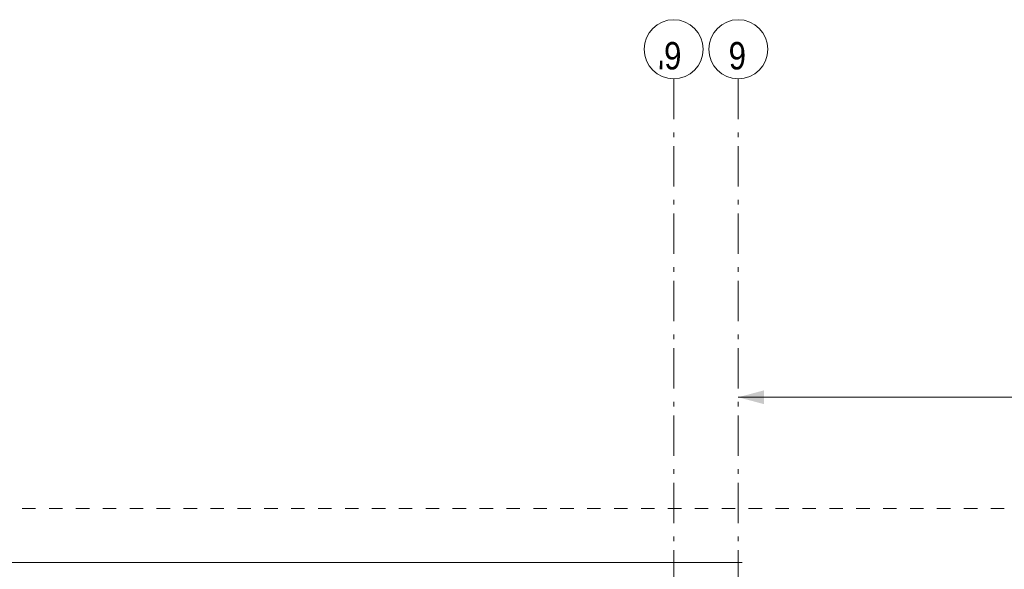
# Model space of a CAD drawing. Header units: millimetres. Extents: x -46954 to 169732, y -26853 to 94136.
# Tile 102 of 174: x -11358 to -5260, y 83235 to 86636. Entities that reach past the tile are written whole.
import ezdxf

# ---------------------------------------------------------------- set-up
doc = ezdxf.new("R2010")
doc.units = ezdxf.units.MM
doc.header["$LTSCALE"] = 400
doc.linetypes.add('STYLE_01', pattern=[0.416641, 0.208282, -0.208359])
doc.linetypes.add('STYLE_06', pattern=[1.041641, 0.625, -0.208282, 0.069427, -0.138931])
doc.layers.add('Buitenkozijnen', color=140, linetype='Continuous', lineweight=15)
doc.layers.add('None', color=7, linetype='Continuous', lineweight=9)
doc.styles.add('Arial Narrow', font='ARIALN.TTF', dxfattribs={"height": 222.25})

msp = doc.modelspace()

# ---------------------------------------------------------------- linework, layer by layer
at = {"layer": 'Buitenkozijnen', "color": 43, "linetype": 'Continuous', "lineweight": 9}
msp.add_line((-32132.03323, 83276.84473), (-6882.73324, 83276.84473), dxfattribs=at)
at = {"layer": 'None', "color": 43, "linetype": 'STYLE_06', "lineweight": 9}
for p, q in [((-7307.73324, 86270.47274), (-7307.73324, 67562.50274)), ((-6907.73324, 86270.47274), (-6907.73324, 67562.50274))]:
    msp.add_line(p, q, dxfattribs=at)
at = {"layer": 'None', "color": 43, "linetype": 'Continuous', "lineweight": 9}
msp.add_line((962.09076, 84299.40081), (-6907.73324, 84299.40081), dxfattribs=at)
at = {"layer": 'None', "color": 140, "linetype": 'STYLE_01', "lineweight": 15}
msp.add_line((-45007.73324, 83611.57274), (962.26677, 83611.57274), dxfattribs=at)
at = {"layer": 'None', "color": 43, "linetype": 'Continuous', "lineweight": 9}
for centre in [(-7307.73324, 86453.07916), (-6907.73324, 86453.07916)]:
    msp.add_circle(centre, 182.60642, dxfattribs=at)
at = {"layer": 'None', "color": 43, "lineweight": 9}
msp.add_solid([(-6907.73324, 84299.40081), (-6748.98324, 84341.93775), (-6748.98324, 84256.86388)], dxfattribs=at)

# ---------------------------------------------------------------- texts
at = {"layer": 'None', "color": 43, "attachment_point": 1, "rotation": 180, "style": 'Arial Narrow'}
for s, insert, char_height in [("6'", (-7259.0499, 86328.19583), 169.333333), ('6', (-6859.0499, 86328.19583), 169.33333)]:
    msp.add_mtext(s, dxfattribs=dict(at, insert=insert, char_height=char_height))

doc.saveas('drawing.dxf')
